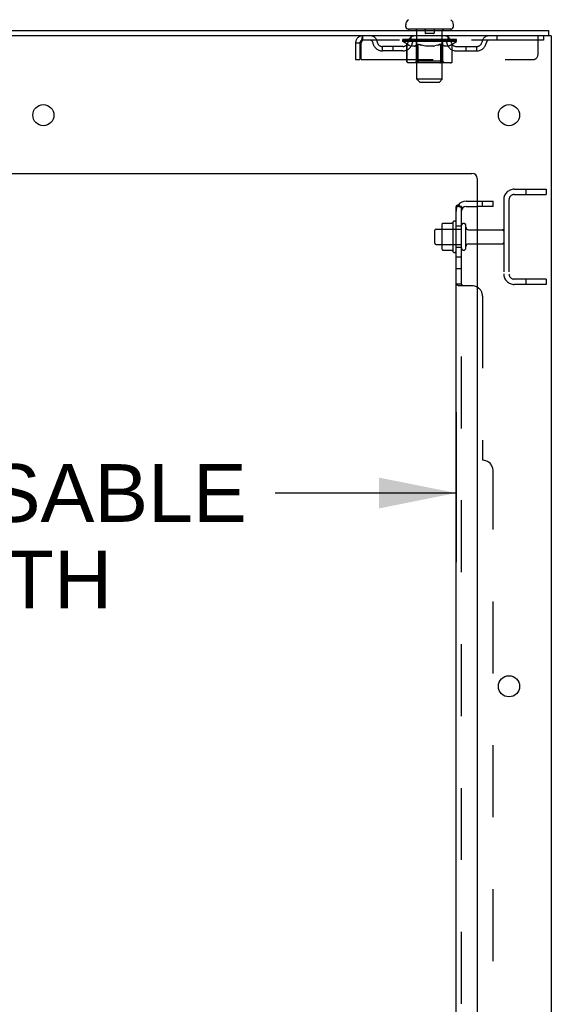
# Model space of a CAD drawing. Header units: inches. Extents: x 0 to 309, y 0 to 200.
# Tile 114 of 119: x 180 to 192, y 122 to 145. Entities that reach past the tile are written whole.
import ezdxf

# ---------------------------------------------------------------- set-up
doc = ezdxf.new("R2010")
doc.units = ezdxf.units.IN
doc.header["$LTSCALE"] = 17
doc.header["$MEASUREMENT"] = 0
doc.linetypes.add('HIDDEN', pattern=[0.2, 0.1, -0.1])
doc.layers.get('0').update_dxf_attribs({"linetype": 'CONTINUOUS'})
for name, color, linetype in [('DEFAULT_2', 8, 'HIDDEN'), ('DIMENSIONS', 7, 'CONTINUOUS'), ('SUBPANEL', 7, 'CONTINUOUS')]:
    doc.layers.add(name, color=color, linetype=linetype)
doc.styles.get("Standard").update_dxf_attribs({"font": 'arial.ttf'})
doc.dimstyles.new('DIMSTYLE_1', dxfattribs={"dimtxt": 1.363636, "dimasz": 1.818182, "dimexe": 0.09, "dimexo": 0.07, "dimgap": 0.0375, "dimtad": 0, "dimtih": 1, "dimtoh": 1, "dimzin": 4, "dimdsep": 46, "dimtxsty": 'Standard', "dimblk": '_FILLED', "dimblk1": '_FILLED', "dimblk2": '_FILLED', "dimcen": 0.09, "dimadec": 3, "dimazin": 1, "dimtfac": 1, "dimtdec": 3, "dimtofl": 0, "dimtmove": 0, "dimatfit": 3, "dimldrblk": '_FILLED', "dimfxl": 0, "dimtolj": 1, "dimtzin": 4, "dimarcsym": 0})

# ---------------------------------------------------------------- blocks, each defined once
blk = doc.blocks.new('_FILLED')
at = {"color": 0, "linetype": 'ByBlock'}
blk.add_solid([(0, 0), (-1, 0.2), (-1, -0.2)], dxfattribs=at)
blk = doc.blocks.new('*D7')
at = {"layer": 'DIMENSIONS', "color": 2, "linetype": 'Continuous'}
for p, q in [((167.13, 135.516), (167.13, 131.972)), ((189.834, 135.516), (189.834, 131.972)), ((167.13, 133.608), (171.402, 133.608)), ((189.834, 133.608), (185.561, 133.608))]:
    blk.add_line(p, q, dxfattribs=at)
at = {"layer": 'DIMENSIONS', "color": 2, "linetype": 'Continuous', "xscale": 1.8181818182, "yscale": 1.8181818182, "zscale": 1.8181818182, "rotation": 180}
blk.add_blockref('_FILLED', (167.13, 133.608), dxfattribs=at)
at = {"layer": 'DIMENSIONS', "color": 2, "linetype": 'Continuous', "xscale": 1.8181818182, "yscale": 1.8181818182, "zscale": 1.8181818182}
blk.add_blockref('_FILLED', (189.834, 133.608), dxfattribs=at)
at = {"layer": 'DIMENSIONS', "color": 2, "linetype": 'Continuous', "insert": (178.482, 134.29), "char_height": 1.36364, "width": 12.79486, "attachment_point": 2, "line_spacing_factor": 0.9}
blk.add_mtext('22.70 USABLE\\PDEPTH', dxfattribs=at)

msp = doc.modelspace()

# ---------------------------------------------------------------- linework, layer by layer
at = {"color": 7, "linetype": 'Continuous'}
for p, q in [((168.334, 144.539), (192.021, 144.539)), ((188.646, 144.638), (188.646, 144.678)), ((188.709, 144.569), (188.709, 144.539)), ((189.709, 144.569), (188.709, 144.569)), ((189.709, 144.569), (189.709, 144.539)), ((189.771, 144.638), (189.771, 144.678)), ((192.021, 144.539), (192.021, 144.414)), ((192.084, 144.414), (168.334, 144.414)), ((192.084, 144.414), (192.084, 60.664)), ((169.959, 141.164), (190.209, 141.164)), ((190.334, 141.039), (190.334, 62.664)), ((189.498, 139.92), (189.498, 139.408)), ((189.519, 139.983), (189.737, 139.983)), ((189.764, 139.308), (189.764, 140.02)), ((190.065, 139.4), (190.065, 139.929)), ((189.334, 139.511), (189.334, 139.817)), ((189.364, 139.847), (189.498, 139.847)), ((190.127, 139.83), (190.334, 139.83)), ((189.364, 139.481), (189.498, 139.481)), ((190.127, 139.498), (190.334, 139.498)), ((189.518, 139.345), (189.519, 139.345)), ((189.519, 139.345), (189.737, 139.345)), ((189.746, 139.34), (189.746, 139.34))]:
    msp.add_line(p, q, dxfattribs=at)
for points in [[(189.51, 139.977), (189.511, 139.978), (189.512, 139.98), (189.513, 139.981), (189.514, 139.982), (189.516, 139.983), (189.518, 139.983), (189.519, 139.983)], [(189.746, 139.988), (189.746, 139.988), (189.746, 139.988), (189.746, 139.987), (189.745, 139.987), (189.745, 139.987), (189.745, 139.987), (189.745, 139.986), (189.744, 139.986), (189.744, 139.986), (189.744, 139.985), (189.743, 139.985), (189.743, 139.985), (189.742, 139.984), (189.741, 139.984), (189.741, 139.984), (189.74, 139.983), (189.738, 139.983), (189.737, 139.983)], [(189.51, 139.351), (189.511, 139.35), (189.512, 139.348), (189.513, 139.347), (189.514, 139.346), (189.516, 139.346), (189.518, 139.345)], [(189.737, 139.345), (189.738, 139.345), (189.74, 139.345), (189.741, 139.345), (189.741, 139.344), (189.742, 139.344), (189.743, 139.344), (189.743, 139.343), (189.744, 139.343), (189.744, 139.343), (189.744, 139.342), (189.745, 139.342), (189.745, 139.342), (189.745, 139.341), (189.745, 139.341), (189.746, 139.341), (189.746, 139.34), (189.746, 139.34)]]:
    msp.add_lwpolyline(points, dxfattribs=at)
for centre in [(180.084, 142.539), (191.084, 142.539), (191.084, 129.039)]:
    msp.add_circle(centre, 0.25, dxfattribs=at)
for centre, radius, start, end in [((188.79, 144.677), 0.144, 124.6624, 180), ((189.627, 144.677), 0.144, 360, 55.3376), ((188.715, 144.638), 0.069, 180, 265), ((189.702, 144.638), 0.069, 275, 360), ((190.209, 141.039), 0.125, 0, 90), ((189.639, 139.92), 0.141, 156.05, 180), ((190.364, 139.664), 0.698, 149.3369, 152.3186), ((189.795, 139.998), 0.0384, 0, 145.5503), ((190.012, 139.929), 0.053, 0, 180), ((190.127, 139.893), 0.0625, 180, 270), ((189.364, 139.817), 0.03, 90, 180), ((189.364, 139.511), 0.03, 180, 270), ((189.639, 139.408), 0.141, 180, 203.95), ((190.127, 139.436), 0.0625, 90, 180), ((190.364, 139.664), 0.698, 207.6814, 210.6631), ((189.795, 139.33), 0.0384, 214.4497, 360), ((190.012, 139.4), 0.053, 180, 360)]:
    msp.add_arc(centre, radius, start, end, dxfattribs=at)
at = {"layer": 'DEFAULT_2', "color": 8, "linetype": 'HIDDEN'}
for p, q in [((188.889, 144.569), (188.889, 144.539)), ((188.909, 143.388), (188.909, 144.539)), ((189.104, 144.559), (189.104, 144.479)), ((189.314, 144.559), (189.314, 144.479)), ((189.509, 143.388), (189.509, 144.539)), ((189.529, 144.569), (189.529, 144.539)), ((187.626, 144.414), (187.626, 144.31)), ((191.896, 144.31), (187.626, 144.31)), ((188.575, 144.284), (188.575, 144.331)), ((188.575, 144.324), (188.882, 144.324)), ((188.577, 144.324), (188.577, 144.329)), ((188.697, 144.328), (188.577, 144.329)), ((188.585, 144.324), (188.585, 144.331)), ((188.594, 144.321), (188.594, 144.324)), ((188.594, 144.321), (189.824, 144.321)), ((188.603, 144.321), (188.603, 144.324)), ((188.604, 144.321), (188.604, 144.324)), ((188.614, 144.324), (188.614, 144.331)), ((188.63, 144.321), (188.63, 144.324)), ((188.632, 144.321), (188.632, 144.324)), ((188.66, 144.324), (188.66, 144.331)), ((188.675, 144.321), (188.675, 144.324)), ((188.677, 144.321), (188.677, 144.324)), ((188.697, 144.324), (188.697, 144.328)), ((188.724, 144.324), (188.724, 144.331)), ((188.725, 144.321), (188.725, 144.324)), ((188.726, 144.321), (188.726, 144.324)), ((188.729, 144.321), (188.729, 144.324)), ((188.736, 144.321), (188.736, 144.324)), ((188.736, 144.321), (188.736, 144.324)), ((188.739, 144.321), (188.739, 144.324)), ((188.743, 144.321), (188.743, 144.325)), ((188.747, 144.321), (188.747, 144.324)), ((188.761, 144.321), (188.761, 144.324)), ((188.771, 144.31), (188.771, 144.414)), ((188.779, 144.321), (188.779, 144.324)), ((188.78, 144.321), (188.78, 144.327)), ((188.8, 144.321), (188.8, 144.324)), ((188.802, 144.324), (188.802, 144.331)), ((188.811, 144.321), (188.811, 144.324)), ((188.815, 144.321), (188.815, 144.324)), ((188.825, 144.321), (188.825, 144.324)), ((188.836, 144.321), (188.836, 144.328)), ((188.852, 144.321), (188.852, 144.324)), ((188.855, 144.321), (188.855, 144.324)), ((188.882, 144.321), (188.882, 144.324)), ((188.949, 144.324), (188.887, 144.324)), ((188.892, 144.324), (188.892, 144.331)), ((188.899, 144.321), (188.899, 144.324)), ((188.904, 144.321), (188.904, 144.324)), ((188.91, 144.321), (188.91, 144.33)), ((188.914, 144.321), (188.914, 144.324)), ((188.925, 144.321), (188.925, 144.324)), ((188.949, 144.321), (188.949, 144.324)), ((189.024, 144.324), (188.965, 144.324)), ((188.985, 144.321), (188.985, 144.324)), ((188.992, 144.324), (188.992, 144.331)), ((188.996, 144.321), (188.996, 144.324)), ((188.998, 144.321), (188.998, 144.33)), ((189.001, 144.321), (189.001, 144.324)), ((189.008, 144.321), (189.008, 144.325)), ((189.024, 144.321), (189.024, 144.324)), ((189.104, 144.324), (189.05, 144.324)), ((189.063, 144.321), (189.063, 144.324)), ((189.094, 144.324), (189.209, 144.331)), ((189.099, 144.324), (189.099, 144.331)), ((189.099, 144.324), (189.099, 144.331)), ((189.099, 144.331), (189.099, 144.331)), ((189.099, 144.321), (189.099, 144.324)), ((189.103, 144.321), (189.103, 144.325)), ((189.104, 144.321), (189.104, 144.324)), ((189.105, 144.321), (189.105, 144.324)), ((189.304, 144.469), (189.114, 144.469)), ((189.188, 144.324), (189.14, 144.324)), ((189.145, 144.321), (189.145, 144.324)), ((189.188, 144.321), (189.188, 144.324)), ((189.206, 144.325), (189.206, 144.324)), ((189.206, 144.321), (189.206, 144.325)), ((189.206, 144.321), (189.206, 144.324)), ((189.209, 144.324), (189.209, 144.331)), ((189.209, 144.331), (189.323, 144.324)), ((189.211, 144.321), (189.211, 144.325)), ((189.211, 144.325), (189.211, 144.324)), ((189.211, 144.321), (189.211, 144.324)), ((189.23, 144.321), (189.23, 144.324)), ((189.23, 144.324), (189.278, 144.324)), ((189.272, 144.321), (189.272, 144.324)), ((189.313, 144.321), (189.313, 144.324)), ((189.313, 144.321), (189.313, 144.324)), ((189.313, 144.324), (189.368, 144.324)), ((189.314, 144.321), (189.314, 144.325)), ((189.318, 144.324), (189.318, 144.331)), ((189.318, 144.331), (189.319, 144.331)), ((189.318, 144.321), (189.318, 144.324)), ((189.319, 144.324), (189.319, 144.331)), ((189.355, 144.321), (189.355, 144.324)), ((189.394, 144.321), (189.394, 144.324)), ((189.394, 144.324), (189.453, 144.324)), ((189.409, 144.321), (189.409, 144.325)), ((189.417, 144.321), (189.417, 144.324)), ((189.419, 144.321), (189.419, 144.33)), ((189.422, 144.321), (189.422, 144.324)), ((189.425, 144.324), (189.425, 144.331)), ((189.433, 144.321), (189.433, 144.324)), ((189.469, 144.321), (189.469, 144.324)), ((189.469, 144.324), (189.531, 144.324)), ((189.493, 144.321), (189.493, 144.324)), ((189.504, 144.321), (189.504, 144.324)), ((189.508, 144.321), (189.508, 144.33)), ((189.514, 144.321), (189.514, 144.324)), ((189.519, 144.321), (189.519, 144.324)), ((189.525, 144.324), (189.525, 144.331)), ((189.536, 144.321), (189.536, 144.324)), ((189.536, 144.324), (189.842, 144.324)), ((189.563, 144.321), (189.563, 144.324)), ((189.566, 144.321), (189.566, 144.324)), ((189.581, 144.321), (189.581, 144.328)), ((189.593, 144.321), (189.593, 144.324)), ((189.602, 144.321), (189.602, 144.324)), ((189.606, 144.321), (189.606, 144.324)), ((189.616, 144.324), (189.616, 144.331)), ((189.617, 144.321), (189.617, 144.324)), ((189.638, 144.321), (189.638, 144.327)), ((189.638, 144.321), (189.638, 144.324)), ((189.646, 144.31), (189.646, 144.414)), ((189.656, 144.321), (189.656, 144.324)), ((189.67, 144.321), (189.67, 144.324)), ((189.675, 144.321), (189.675, 144.325)), ((189.678, 144.321), (189.678, 144.324)), ((189.681, 144.321), (189.681, 144.324)), ((189.682, 144.321), (189.682, 144.324)), ((189.689, 144.321), (189.689, 144.324)), ((189.692, 144.321), (189.692, 144.324)), ((189.692, 144.321), (189.692, 144.324)), ((189.694, 144.324), (189.694, 144.331)), ((189.721, 144.328), (189.841, 144.329)), ((189.721, 144.324), (189.721, 144.328)), ((189.74, 144.321), (189.74, 144.324)), ((189.743, 144.321), (189.743, 144.324)), ((189.757, 144.324), (189.757, 144.331)), ((189.786, 144.321), (189.786, 144.324)), ((189.788, 144.321), (189.788, 144.324)), ((189.804, 144.324), (189.804, 144.331)), ((189.814, 144.321), (189.814, 144.324)), ((189.815, 144.321), (189.815, 144.324)), ((189.824, 144.321), (189.824, 144.324)), ((189.832, 144.324), (189.832, 144.331)), ((189.841, 144.324), (189.841, 144.329)), ((189.842, 144.284), (189.842, 144.331)), ((190.796, 144.414), (190.796, 144.31)), ((191.771, 143.977), (191.771, 144.414)), ((191.896, 144.414), (191.896, 144.31)), ((187.459, 144.247), (187.459, 143.852)), ((187.459, 144.247), (187.563, 144.247)), ((187.563, 144.247), (187.563, 143.852)), ((187.593, 143.852), (187.593, 144.247)), ((188.094, 144.059), (188.094, 144.163)), ((188.577, 144.163), (188.094, 144.163)), ((188.344, 144.059), (188.344, 144.163)), ((188.675, 144.215), (188.575, 144.284)), ((189.842, 144.284), (188.575, 144.284)), ((188.672, 143.81), (188.672, 144.217)), ((188.672, 144.217), (188.687, 144.206)), ((188.675, 143.81), (188.675, 144.215)), ((188.675, 144.215), (188.689, 144.205)), ((188.702, 144.198), (188.687, 144.207)), ((188.703, 144.197), (188.689, 144.205)), ((188.717, 144.19), (188.702, 144.198)), ((188.716, 144.189), (188.702, 144.197)), ((188.731, 144.183), (188.716, 144.19)), ((188.73, 144.183), (188.716, 144.19)), ((188.743, 144.177), (188.729, 144.183)), ((188.745, 144.177), (188.731, 144.183)), ((188.756, 144.173), (188.743, 144.177)), ((188.759, 144.173), (188.745, 144.177)), ((188.86, 144.173), (188.756, 144.173)), ((188.853, 144.173), (188.868, 144.177)), ((188.86, 144.173), (188.874, 144.177)), ((188.882, 144.183), (188.867, 144.177)), ((188.887, 144.183), (188.874, 144.177)), ((188.896, 144.19), (188.882, 144.183)), ((188.901, 144.19), (188.887, 144.183)), ((188.896, 143.813), (188.896, 144.281)), ((188.911, 144.197), (188.896, 144.19)), ((188.914, 144.197), (188.901, 144.19)), ((188.925, 144.206), (188.91, 144.197)), ((188.928, 144.206), (188.914, 144.197)), ((188.94, 144.216), (188.925, 144.206)), ((188.942, 144.215), (188.928, 144.206)), ((188.94, 143.81), (188.94, 144.216)), ((188.942, 143.81), (188.942, 144.215)), ((188.942, 144.215), (188.971, 144.206)), ((189.055, 144.183), (189.026, 144.19)), ((189.082, 144.177), (189.054, 144.183)), ((189.11, 144.173), (189.082, 144.177)), ((189.308, 144.173), (189.11, 144.173)), ((189.308, 144.173), (189.336, 144.177)), ((189.364, 144.183), (189.335, 144.177)), ((189.392, 144.19), (189.362, 144.183)), ((189.391, 144.19), (189.42, 144.198)), ((189.418, 144.197), (189.449, 144.206)), ((189.478, 144.216), (189.448, 144.206)), ((189.475, 143.81), (189.475, 144.215)), ((189.475, 144.215), (189.489, 144.206)), ((189.478, 143.81), (189.478, 144.216)), ((189.478, 144.216), (189.492, 144.206)), ((189.503, 144.197), (189.489, 144.206)), ((189.507, 144.197), (189.492, 144.206)), ((189.517, 144.19), (189.503, 144.197)), ((189.522, 144.19), (189.507, 144.197)), ((189.53, 144.183), (189.517, 144.19)), ((189.521, 143.813), (189.521, 144.281)), ((189.536, 144.183), (189.521, 144.19)), ((189.544, 144.177), (189.53, 144.183)), ((189.55, 144.177), (189.536, 144.183)), ((189.557, 144.173), (189.544, 144.177)), ((189.564, 144.173), (189.55, 144.177)), ((189.661, 144.173), (189.557, 144.173)), ((189.658, 144.173), (189.672, 144.177)), ((189.661, 144.173), (189.675, 144.177)), ((189.687, 144.183), (189.672, 144.177)), ((189.688, 144.183), (189.674, 144.177)), ((189.701, 144.19), (189.686, 144.183)), ((189.701, 144.19), (189.688, 144.183)), ((189.716, 144.198), (189.701, 144.19)), ((189.715, 144.197), (189.701, 144.189)), ((189.73, 144.207), (189.715, 144.198)), ((189.729, 144.205), (189.715, 144.197)), ((189.743, 144.215), (189.729, 144.205)), ((189.745, 144.217), (189.73, 144.206)), ((189.743, 144.215), (189.842, 144.284)), ((189.743, 143.81), (189.743, 144.215)), ((189.745, 143.81), (189.745, 144.217)), ((189.84, 144.163), (190.323, 144.163)), ((190.073, 144.059), (190.073, 144.163)), ((190.323, 144.059), (190.323, 144.163)), ((187.459, 143.852), (187.563, 143.852)), ((187.593, 143.852), (191.646, 143.852)), ((188.577, 144.059), (188.094, 144.059)), ((189.84, 144.059), (190.323, 144.059)), ((189.702, 143.773), (188.715, 143.773)), ((188.896, 143.813), (188.856, 143.773)), ((189.521, 143.813), (188.896, 143.813)), ((188.946, 143.79), (188.944, 143.795)), ((188.947, 143.786), (188.946, 143.79)), ((188.954, 143.777), (188.951, 143.78)), ((188.959, 143.774), (188.956, 143.775)), ((188.961, 143.773), (188.959, 143.774)), ((188.964, 143.773), (188.961, 143.773)), ((189.454, 143.773), (189.456, 143.773)), ((189.456, 143.773), (189.459, 143.774)), ((189.459, 143.774), (189.461, 143.775)), ((189.461, 143.775), (189.464, 143.777)), ((189.464, 143.777), (189.466, 143.78)), ((189.521, 143.813), (189.561, 143.773)), ((188.978, 143.319), (188.909, 143.388)), ((189.509, 143.388), (188.909, 143.388)), ((189.44, 143.319), (189.509, 143.388)), ((188.978, 143.319), (189.44, 143.319)), ((191.209, 140.789), (191.959, 140.789)), ((191.209, 140.664), (191.959, 140.664)), ((191.483, 140.789), (191.483, 140.664)), ((191.959, 140.789), (191.959, 140.664)), ((190.959, 140.539), (190.959, 138.789)), ((191.084, 140.539), (191.084, 138.789)), ((189.959, 139.4), (189.959, 139.929)), ((189.498, 139.847), (189.959, 139.847)), ((190.334, 139.83), (190.929, 139.83)), ((189.498, 139.481), (189.959, 139.481)), ((190.334, 139.498), (190.929, 139.498)), ((191.959, 138.664), (191.209, 138.664)), ((191.959, 138.539), (191.209, 138.539)), ((191.483, 138.664), (191.483, 138.539)), ((191.959, 138.664), (191.959, 138.539))]:
    msp.add_line(p, q, dxfattribs=at)
for points in [[(187.626, 144.414), (187.623, 144.413), (187.621, 144.41), (187.619, 144.405), (187.616, 144.398), (187.614, 144.388), (187.612, 144.378), (187.609, 144.365), (187.607, 144.351), (187.604, 144.336), (187.602, 144.32), (187.6, 144.302), (187.597, 144.284), (187.593, 144.247)], [(187.626, 144.31), (187.623, 144.31), (187.621, 144.309), (187.619, 144.307), (187.616, 144.304), (187.614, 144.3), (187.612, 144.296), (187.609, 144.292), (187.607, 144.286), (187.604, 144.281), (187.602, 144.274), (187.6, 144.268), (187.597, 144.261), (187.593, 144.247)], [(188.94, 144.216), (188.969, 144.206), (188.999, 144.197)], [(189.027, 144.189), (188.997, 144.198), (188.969, 144.206)], [(189.475, 144.215), (189.446, 144.206), (189.418, 144.197), (189.39, 144.189)], [(188.715, 143.773), (188.71, 143.773), (188.705, 143.774), (188.7, 143.775), (188.695, 143.777), (188.69, 143.78), (188.686, 143.783), (188.682, 143.786), (188.679, 143.79), (188.676, 143.795), (188.674, 143.799), (188.673, 143.805), (188.672, 143.81)], [(188.718, 143.773), (188.712, 143.773), (188.707, 143.774), (188.702, 143.775), (188.697, 143.777), (188.693, 143.78), (188.688, 143.783), (188.685, 143.786), (188.681, 143.79), (188.679, 143.795), (188.676, 143.799), (188.675, 143.805), (188.675, 143.81)], [(188.961, 143.773), (188.959, 143.773), (188.956, 143.774), (188.954, 143.775), (188.951, 143.777), (188.949, 143.78), (188.947, 143.783), (188.945, 143.786), (188.943, 143.79), (188.942, 143.795), (188.941, 143.799), (188.94, 143.805), (188.94, 143.81)], [(188.943, 143.799), (188.943, 143.805), (188.942, 143.81)], [(188.944, 143.795), (188.943, 143.799), (188.943, 143.805), (188.942, 143.81)], [(188.956, 143.775), (188.954, 143.777), (188.951, 143.78), (188.949, 143.783), (188.947, 143.786)], [(189.456, 143.773), (189.459, 143.773), (189.461, 143.774), (189.464, 143.775), (189.466, 143.777), (189.469, 143.78), (189.471, 143.783), (189.473, 143.786), (189.474, 143.79), (189.476, 143.795), (189.477, 143.799), (189.477, 143.805), (189.478, 143.81)], [(189.466, 143.78), (189.468, 143.783), (189.47, 143.786), (189.472, 143.79), (189.473, 143.795)], [(189.468, 143.783), (189.47, 143.786), (189.472, 143.79)], [(189.473, 143.795), (189.474, 143.799), (189.475, 143.805), (189.475, 143.81)], [(189.474, 143.799), (189.475, 143.805), (189.475, 143.81)], [(189.7, 143.773), (189.705, 143.773), (189.71, 143.774), (189.715, 143.775), (189.72, 143.777), (189.725, 143.78), (189.729, 143.783), (189.733, 143.786), (189.736, 143.79), (189.739, 143.795), (189.741, 143.799), (189.742, 143.805), (189.743, 143.81)], [(189.702, 143.773), (189.707, 143.773), (189.713, 143.774), (189.718, 143.775), (189.722, 143.777), (189.727, 143.78), (189.731, 143.783), (189.735, 143.786), (189.739, 143.79), (189.741, 143.795), (189.743, 143.799), (189.745, 143.805), (189.745, 143.81)]]:
    msp.add_lwpolyline(points, dxfattribs=at)
for centre, radius, start, end in [((188.715, 144.638), 0.069, 265, 270), ((188.879, 144.539), 0.03, 0, 90), ((189.094, 144.559), 0.01, 0, 90), ((189.324, 144.559), 0.01, 90, 180), ((189.539, 144.539), 0.03, 90, 180), ((189.702, 144.638), 0.069, 270, 275), ((187.626, 144.247), 0.167, 90, 180), ((187.626, 144.247), 0.063, 90, 180), ((187.805, 144.247), 0.167, 8.0716, 90), ((187.805, 144.248), 0.0625, 7.9863, 90), ((188.866, 144.247), 0.167, 90, 171.9284), ((188.866, 144.248), 0.0625, 90, 172.0137), ((188.856, 144.281), 0.0398, 0, 90), ((189.114, 144.479), 0.01, 180, 270), ((189.304, 144.479), 0.01, 270, 360), ((189.561, 144.281), 0.0398, 90, 180), ((189.551, 144.247), 0.167, 8.0716, 90), ((189.552, 144.248), 0.0625, 7.9863, 90), ((190.612, 144.247), 0.167, 90, 171.9284), ((190.612, 144.248), 0.0625, 90, 172.0137), ((188.094, 144.288), 0.229, 187.9863, 270), ((188.094, 144.288), 0.125, 188.0716, 270), ((188.577, 144.288), 0.125, 270, 351.9284), ((188.577, 144.288), 0.229, 270, 352.0137), ((189.84, 144.288), 0.229, 187.9863, 270), ((189.84, 144.288), 0.125, 188.0716, 270), ((190.323, 144.288), 0.125, 270, 351.9284), ((190.323, 144.288), 0.229, 270, 352.0137), ((191.646, 143.977), 0.125, 270, 360), ((191.209, 140.539), 0.25, 90, 180), ((191.209, 140.539), 0.125, 90, 180), ((190.929, 139.8), 0.03, 0, 90), ((190.929, 139.528), 0.03, 270, 360), ((191.209, 138.789), 0.25, 180, 270), ((191.209, 138.789), 0.125, 180, 270)]:
    msp.add_arc(centre, radius, start, end, dxfattribs=at)
for centre, major_axis, ratio, start_param, end_param in [((189.209, 144.331), (0.633, 0.007), 0.05963, 2.96643, 3.148128), ((188.556, 144.319), (0.198, 0), 0.060556, 0.430652, 1.470503), ((189.209, 144.331), (0.633, 0), 0.060556, -3.141593, -2.96706), ((188.556, 144.312), (0.198, 0.002), 0.05963, 1.170259, 1.469874), ((189.209, 144.331), (0.633, 0.013), 0.05688, 2.791345, 2.965878), ((188.531, 144.319), (0.198, 0.002), 0.05963, 0.25549, 1.295341), ((188.6, 144.319), (0.198, -0.002), 0.05963, 0.605815, 1.645666), ((189.209, 144.331), (0.633, -0.007), 0.05963, -2.96643, -2.791898), ((188.531, 144.312), (0.198, 0.004), 0.05688, 1.20151, 1.294789), ((188.6, 144.312), (0.198, 0), 0.060556, 1.551758, 1.645036), ((188.601, 144.315), (0.164, 0.002), 0.05963, 1.065228, 1.614276), ((188.581, 144.315), (0.164, 0.003), 0.05688, 0.890143, 1.43919), ((188.639, 144.315), (0.164, 0), 0.060556, 1.240391, 1.789438), ((189.209, 144.331), (0.633, 0.019), 0.052395, 2.616403, 2.790936), ((188.528, 144.319), (0.198, 0.004), 0.05688, 0.080405, 1.120256), ((188.662, 144.319), (0.198, -0.004), 0.05688, 0.7809, 1.820751), ((189.209, 144.331), (0.633, -0.013), 0.05688, -2.791345, -2.616812), ((188.528, 144.312), (0.198, 0.006), 0.052395, 1.026568, 1.119847), ((188.662, 144.312), (0.198, -0.002), 0.05963, 1.72692, 1.820198), ((188.581, 144.315), (0.164, 0.005), 0.052395, 0.715201, 1.264248), ((188.695, 144.315), (0.164, -0.002), 0.05963, 1.415553, 1.9646), ((189.209, 144.331), (0.633, 0.025), 0.046319, 2.441654, 2.616187), ((188.742, 144.319), (0.198, -0.006), 0.052395, 0.955842, 1.995693), ((188.545, 144.319), (0.198, 0.006), 0.052395, -0.094537, 0.945314), ((189.209, 144.331), (0.633, -0.019), 0.052395, -2.616403, -2.44187), ((188.545, 144.312), (0.198, 0.008), 0.046319, 0.851819, 0.945098), ((188.742, 144.312), (0.198, -0.004), 0.05688, 1.902006, 1.995284), ((188.599, 144.315), (0.164, 0.006), 0.046319, 0.540452, 1.089499), ((188.766, 144.315), (0.164, -0.003), 0.05688, 1.590638, 2.139686), ((189.209, 144.331), (0.633, 0.029), 0.038841, 2.267123, 2.441656), ((188.835, 144.319), (0.198, -0.008), 0.046319, 1.130591, 2.170442), ((188.582, 144.319), (0.198, 0.008), 0.046319, -0.269286, 0.770565), ((189.209, 144.331), (0.633, -0.025), 0.046319, -2.441654, -2.267121), ((188.582, 144.312), (0.198, 0.009), 0.038841, 0.677289, 0.770567), ((188.835, 144.312), (0.198, -0.006), 0.052395, 2.076947, 2.170226), ((188.636, 144.315), (0.164, 0.008), 0.038841, 0.365921, 0.914969), ((188.85, 144.315), (0.164, -0.005), 0.052395, 1.76558, 2.314627), ((189.209, 144.331), (0.633, 0.033), 0.030195, 2.09281, 2.267343), ((188.94, 144.319), (0.198, -0.009), 0.038841, 1.305122, 2.344973), ((188.638, 144.319), (0.198, 0.009), 0.038841, -0.443817, 0.596034), ((189.209, 144.331), (0.633, -0.029), 0.038841, -2.267123, -2.092591), ((188.638, 144.312), (0.198, 0.01), 0.030195, 0.502975, 0.596254), ((188.94, 144.312), (0.198, -0.008), 0.046319, 2.251696, 2.344975), ((188.69, 144.315), (0.164, 0.009), 0.030195, 0.191608, 0.740655), ((188.946, 144.315), (0.164, -0.006), 0.046319, 1.940329, 2.489376), ((188.711, 144.319), (0.198, 0.01), 0.030195, -0.61813, 0.421721), ((189.209, 144.331), (0.633, 0.036), 0.020645, 1.918687, 2.09322), ((189.053, 144.319), (0.198, -0.01), 0.030195, 1.479435, 2.519286), ((189.209, 144.331), (0.633, -0.033), 0.030195, -2.09281, -1.918277), ((188.711, 144.312), (0.198, 0.011), 0.020645, 0.328852, 0.422131), ((189.053, 144.312), (0.198, -0.009), 0.038841, 2.426227, 2.519505), ((188.76, 144.315), (0.164, 0.009), 0.020645, 0.017485, 0.566532), ((189.049, 144.315), (0.164, -0.008), 0.038841, 2.11486, 2.663907), ((188.8, 144.319), (0.198, 0.011), 0.020645, -0.792253, 0.247598), ((189.209, 144.331), (0.633, 0.038), 0.010478, 1.744704, 1.919237), ((189.171, 144.319), (0.198, -0.011), 0.020645, 1.653558, 2.693409), ((189.209, 144.331), (0.633, -0.036), 0.020645, -1.918687, -1.744154), ((188.8, 144.312), (0.198, 0.012), 0.010478, 0.154869, 0.248148), ((189.171, 144.312), (0.198, -0.01), 0.030195, 2.60054, 2.693819), ((188.844, 144.315), (0.164, 0.01), 0.010478, 6.126688, 6.675735), ((189.158, 144.315), (0.164, -0.009), 0.030195, 2.289173, 2.83822), ((188.901, 144.319), (0.198, 0.012), 0.010478, -0.966236, -0.000846), ((189.289, 144.319), (0.198, -0.012), 0.010478, 1.827541, 2.867392), ((189.209, 144.331), (0.633, -0.038), 0.010478, -1.744704, -1.570171), ((189.289, 144.312), (0.198, -0.011), 0.020645, 2.774664, 2.867942), ((189.267, 144.315), (0.164, -0.009), 0.020645, 2.463296, 3.012344), ((189.128, 144.319), (0.198, 0.012), 0.010478, 0.274201, 1.314052), ((189.042, 144.315), (0.164, 0.01), 0.010478, -0.000483, 0.504314), ((189.012, 144.312), (0.198, 0.012), 0.010478, 0.099668, 0.192946), ((189.209, 144.331), (0.633, 0.038), 0.010478, -1.571421, -1.396888), ((189.406, 144.312), (0.198, -0.012), 0.010478, 2.948646, 3.041925), ((189.376, 144.315), (0.164, -0.01), 0.010478, 2.637279, 3.142076), ((189.247, 144.319), (0.198, 0.011), 0.020645, 0.448184, 1.488034), ((189.15, 144.315), (0.164, 0.009), 0.020645, 0.129249, 0.678296), ((189.128, 144.312), (0.198, 0.011), 0.020645, 0.273651, 0.366929), ((189.516, 144.319), (0.198, -0.012), 0.010478, -3.140747, -2.175357), ((189.209, 144.331), (0.633, 0.036), 0.020645, -1.397439, -1.222906), ((189.209, 144.331), (0.633, -0.038), 0.010478, 1.222355, 1.396888), ((189.365, 144.319), (0.198, 0.01), 0.030195, 0.622307, 1.662158), ((189.26, 144.315), (0.164, 0.009), 0.030195, 0.303372, 0.852419), ((189.573, 144.315), (0.164, -0.01), 0.010478, 2.749043, 3.29809), ((189.617, 144.319), (0.198, -0.011), 0.020645, 2.893995, 3.933846), ((189.247, 144.312), (0.198, 0.01), 0.030195, 0.447774, 0.541052), ((189.617, 144.312), (0.198, -0.012), 0.010478, 2.893445, 2.986723), ((189.209, 144.331), (0.633, 0.033), 0.030195, -1.223315, -1.048783), ((189.209, 144.331), (0.633, -0.036), 0.020645, 1.048373, 1.222906), ((189.477, 144.319), (0.198, 0.009), 0.038841, 0.79662, 1.836471), ((189.368, 144.315), (0.164, 0.008), 0.038841, 0.477686, 1.026733), ((189.657, 144.315), (0.164, -0.009), 0.020645, 2.57506, 3.124108), ((189.706, 144.319), (0.198, -0.01), 0.030195, 2.719872, 3.759723), ((189.582, 144.319), (0.198, 0.008), 0.046319, 0.971151, 2.011002), ((189.365, 144.312), (0.198, 0.009), 0.038841, 0.622087, 0.715366), ((189.706, 144.312), (0.198, -0.011), 0.020645, 2.719462, 2.812741), ((189.209, 144.331), (0.633, 0.029), 0.038841, -1.049002, -0.874469), ((189.209, 144.331), (0.633, -0.033), 0.030195, 0.87425, 1.048783), ((189.472, 144.315), (0.164, 0.006), 0.046319, 0.652216, 1.201263), ((189.676, 144.319), (0.198, 0.006), 0.052395, 1.1459, 2.185751), ((189.727, 144.315), (0.164, -0.009), 0.030195, 2.400937, 2.949985), ((189.78, 144.319), (0.198, -0.009), 0.038841, 2.545558, 3.585409), ((189.567, 144.315), (0.164, 0.005), 0.052395, 0.826965, 1.376012), ((189.477, 144.312), (0.198, 0.008), 0.046319, 0.796618, 0.889896), ((189.78, 144.312), (0.198, -0.01), 0.030195, 2.545339, 2.638617), ((189.755, 144.319), (0.198, 0.004), 0.05688, 1.320842, 2.360692), ((189.209, 144.331), (0.633, 0.025), 0.046319, -0.874471, -0.699939), ((189.209, 144.331), (0.633, -0.029), 0.038841, 0.699936, 0.874469), ((189.836, 144.319), (0.198, -0.008), 0.046319, 2.371028, 3.410879), ((189.782, 144.315), (0.164, -0.008), 0.038841, 2.226624, 2.775671), ((189.818, 144.319), (0.198, 0.002), 0.05963, 1.495927, 2.535778), ((189.652, 144.315), (0.164, 0.003), 0.05688, 1.001907, 1.550954), ((189.873, 144.319), (0.198, -0.006), 0.052395, 2.196279, 3.23613), ((189.818, 144.315), (0.164, -0.006), 0.046319, 2.052093, 2.601141), ((189.582, 144.312), (0.198, 0.006), 0.052395, 0.971367, 1.064645), ((189.862, 144.319), (0.198, 0), 0.060556, 7.954275, 8.994126), ((189.836, 144.312), (0.198, -0.009), 0.038841, 2.371026, 2.464304), ((189.89, 144.319), (0.198, -0.004), 0.05688, 2.021337, 3.061188), ((189.209, 144.331), (0.633, 0.019), 0.052395, -0.699723, -0.52519), ((189.209, 144.331), (0.633, -0.025), 0.046319, 0.525406, 0.699939), ((189.886, 144.319), (0.198, -0.002), 0.05963, 1.846251, 2.886102), ((189.723, 144.315), (0.164, 0.002), 0.05963, 1.176993, 1.72604), ((189.837, 144.315), (0.164, -0.005), 0.052395, 1.877344, 2.426392), ((189.778, 144.315), (0.164, 0), 0.060556, 1.352155, 1.901202), ((189.836, 144.315), (0.164, -0.003), 0.05688, 1.702402, 2.25145), ((189.816, 144.315), (0.164, -0.002), 0.05963, 1.527317, 2.076364), ((189.676, 144.312), (0.198, 0.004), 0.05688, 1.146309, 1.239587), ((189.873, 144.312), (0.198, -0.008), 0.046319, 2.196495, 2.289773), ((189.209, 144.331), (0.633, 0.013), 0.05688, -0.524781, -0.350248), ((189.209, 144.331), (0.633, -0.019), 0.052395, 0.350657, 0.52519), ((189.862, 144.312), (0.198, -0.002), 0.05963, 7.954904, 8.254519), ((189.755, 144.312), (0.198, 0.002), 0.05963, 1.321394, 1.414673), ((189.89, 144.312), (0.198, -0.006), 0.052395, 2.021746, 2.115024), ((189.209, 144.331), (0.633, 0.007), 0.05963, -0.349695, -0.175162), ((189.209, 144.331), (0.633, -0.013), 0.05688, 0.175715, 0.350248), ((189.818, 144.312), (0.198, 0), 0.060556, 1.496556, 1.589835), ((189.886, 144.312), (0.198, -0.004), 0.05688, 1.846804, 1.940083), ((189.209, 144.331), (0.633, 0), 0.060556, -0.174533, 0), ((189.209, 144.331), (0.633, -0.007), 0.05963, 6.27665, 6.458348)]:
    msp.add_ellipse(centre, major_axis=major_axis, ratio=ratio, start_param=start_param, end_param=end_param, dxfattribs=at)
at = {"layer": 'SUBPANEL', "color": 3, "linetype": 'Continuous'}
for p, q in [((189.834, 68.695), (189.834, 140.383)), ((190.071, 140.508), (190.334, 140.508)), ((190.209, 138.508), (189.888, 138.508))]:
    msp.add_line(p, q, dxfattribs=at)
at = {"layer": 'SUBPANEL', "color": 7, "linetype": 'Continuous'}
for p, q in [((189.959, 140.383), (189.834, 140.383)), ((189.888, 140.421), (189.935, 140.383)), ((189.959, 138.543), (189.959, 140.383)), ((190.071, 140.383), (190.334, 140.383)), ((189.959, 138.543), (189.834, 138.543))]:
    msp.add_line(p, q, dxfattribs=at)
at = {"layer": 'SUBPANEL', "color": 8, "linetype": 'HIDDEN'}
for p, q in [((189.903, 140.383), (189.899, 140.383)), ((189.935, 140.383), (189.984, 140.342)), ((189.959, 140.381), (189.959, 140.383)), ((189.959, 140.362), (189.959, 140.363)), ((190.334, 140.508), (190.709, 140.508)), ((190.709, 140.383), (190.334, 140.383)), ((190.459, 140.383), (190.459, 140.508)), ((190.709, 140.383), (190.709, 140.508)), ((189.959, 139.914), (189.834, 139.914)), ((189.959, 139.414), (189.834, 139.414)), ((189.959, 139.186), (189.834, 139.186)), ((189.959, 138.905), (189.834, 138.905)), ((189.959, 70.535), (189.959, 138.543)), ((189.959, 138.542), (189.959, 138.543)), ((189.959, 138.54), (189.959, 138.542)), ((190.459, 138.258), (190.459, 134.383)), ((190.709, 74.945), (190.709, 134.133))]:
    msp.add_line(p, q, dxfattribs=at)
at = {"layer": 'SUBPANEL', "color": 3, "linetype": 'Continuous'}
for points in [[(189.864, 140.407), (189.857, 140.403), (189.853, 140.402), (189.85, 140.4), (189.846, 140.398), (189.843, 140.396), (189.84, 140.394), (189.838, 140.392), (189.836, 140.39), (189.835, 140.388), (189.834, 140.386), (189.834, 140.385), (189.834, 140.383)], [(189.888, 140.421), (189.885, 140.419), (189.883, 140.417), (189.88, 140.414), (189.876, 140.412), (189.872, 140.41), (189.868, 140.408), (189.864, 140.407)], [(189.86, 138.522), (189.857, 138.523), (189.853, 138.525), (189.85, 138.527), (189.846, 138.528), (189.843, 138.53), (189.84, 138.532), (189.838, 138.534), (189.836, 138.536), (189.835, 138.538), (189.834, 138.54), (189.834, 138.542), (189.834, 138.543)], [(189.888, 138.508), (189.885, 138.51), (189.883, 138.511), (189.88, 138.513), (189.876, 138.515), (189.872, 138.517), (189.868, 138.518), (189.86, 138.522)]]:
    msp.add_lwpolyline(points, dxfattribs=at)
at = {"layer": 'SUBPANEL', "color": 8, "linetype": 'HIDDEN'}
for points in [[(189.899, 140.383), (189.899, 140.383), (189.899, 140.383), (189.899, 140.383), (189.899, 140.383), (189.9, 140.383), (189.9, 140.383), (189.901, 140.383), (189.902, 140.383), (189.902, 140.382), (189.903, 140.382), (189.904, 140.382), (189.904, 140.382), (189.905, 140.382), (189.906, 140.382), (189.907, 140.382), (189.907, 140.382), (189.908, 140.381), (189.909, 140.381), (189.91, 140.381), (189.91, 140.381), (189.911, 140.381), (189.912, 140.38), (189.913, 140.38), (189.914, 140.38), (189.914, 140.38), (189.915, 140.38), (189.916, 140.379), (189.917, 140.379), (189.918, 140.379), (189.919, 140.379), (189.919, 140.378), (189.92, 140.378), (189.921, 140.378), (189.922, 140.378), (189.923, 140.377), (189.924, 140.377), (189.925, 140.377), (189.925, 140.377), (189.926, 140.376), (189.927, 140.376), (189.928, 140.376), (189.929, 140.375), (189.93, 140.375), (189.931, 140.375), (189.932, 140.374), (189.933, 140.374), (189.934, 140.374), (189.935, 140.373), (189.936, 140.373), (189.937, 140.373), (189.938, 140.372), (189.939, 140.372), (189.94, 140.371), (189.941, 140.371), (189.942, 140.37), (189.943, 140.37), (189.944, 140.37), (189.945, 140.369), (189.946, 140.369), (189.947, 140.368), (189.948, 140.368), (189.949, 140.368), (189.949, 140.367), (189.95, 140.367), (189.951, 140.366), (189.952, 140.366), (189.953, 140.365), (189.954, 140.365), (189.954, 140.365), (189.955, 140.364), (189.956, 140.364), (189.957, 140.363), (189.957, 140.363), (189.958, 140.363), (189.959, 140.362), (189.959, 140.362), (189.96, 140.362), (189.961, 140.361), (189.961, 140.361), (189.962, 140.361), (189.962, 140.36), (189.962, 140.36), (189.963, 140.36), (189.963, 140.36)], [(189.963, 140.36), (189.963, 140.36), (189.963, 140.36), (189.962, 140.36), (189.962, 140.36), (189.962, 140.361), (189.961, 140.361), (189.961, 140.361), (189.96, 140.362), (189.96, 140.362), (189.959, 140.362)], [(189.84, 138.532), (189.838, 138.534), (189.836, 138.536), (189.835, 138.538), (189.834, 138.54), (189.834, 138.542), (189.834, 138.543)], [(189.965, 138.534), (189.963, 138.535), (189.961, 138.537), (189.96, 138.538)], [(189.984, 138.508), (189.985, 138.51), (189.985, 138.512), (189.985, 138.513), (189.984, 138.515), (189.984, 138.517), (189.983, 138.519), (189.982, 138.52), (189.98, 138.522), (189.979, 138.523), (189.977, 138.525)]]:
    msp.add_lwpolyline(points, dxfattribs=at)
at = {"layer": 'SUBPANEL', "color": 7, "linetype": 'Continuous'}
for points in [[(189.963, 140.372), (189.961, 140.374), (189.96, 140.377), (189.959, 140.379), (189.959, 140.381)], [(189.973, 140.359), (189.971, 140.362), (189.969, 140.364), (189.967, 140.367), (189.965, 140.369), (189.963, 140.372)], [(189.984, 140.342), (189.985, 140.343), (189.985, 140.344), (189.985, 140.345), (189.984, 140.346), (189.984, 140.347), (189.983, 140.348), (189.982, 140.35), (189.98, 140.352), (189.979, 140.353), (189.977, 140.355), (189.973, 140.359)], [(189.969, 138.531), (189.967, 138.532), (189.965, 138.534), (189.963, 138.535), (189.961, 138.537), (189.96, 138.538), (189.959, 138.54), (189.959, 138.542), (189.959, 138.543)], [(189.984, 138.508), (189.985, 138.51), (189.985, 138.512), (189.985, 138.513), (189.984, 138.515), (189.984, 138.517), (189.983, 138.519), (189.982, 138.52), (189.98, 138.522), (189.979, 138.523), (189.977, 138.525), (189.975, 138.526), (189.973, 138.528), (189.969, 138.531)]]:
    msp.add_lwpolyline(points, dxfattribs=at)
at = {"layer": 'SUBPANEL', "color": 8, "linetype": 'HIDDEN'}
for centre, radius, start, end in [((190.071, 140.271), 0.237, 140.5658, 180), ((190.209, 138.258), 0.25, 0, 60), ((190.459, 134.133), 0.25, 0, 90)]:
    msp.add_arc(centre, radius, start, end, dxfattribs=at)
at = {"layer": 'SUBPANEL', "color": 3, "linetype": 'Continuous'}
for centre, radius, start, end in [((190.071, 140.271), 0.237, 90, 140.5658), ((190.209, 138.258), 0.25, 60, 90)]:
    msp.add_arc(centre, radius, start, end, dxfattribs=at)
at = {"layer": 'SUBPANEL', "color": 7, "linetype": 'Continuous'}
msp.add_arc((190.071, 140.271), 0.112, 90, 180, dxfattribs=at)

# ---------------------------------------------------------------- dimensions: what is measured, and where the dimension line sits
at = {"layer": 'DIMENSIONS', "color": 2, "linetype": 'Continuous'}
dim = msp.add_linear_dim(base=(189.834, 133.608), p1=(167.13, 135.586), p2=(189.834, 135.586), text='<> USABLE\\PDEPTH', dimstyle='DIMSTYLE_1', dxfattribs=at)
dim.commit()
dim.dimension.update_dxf_attribs({"geometry": '*D7', "text_midpoint": (178.482, 132.586), "dimtype": 160})

doc.saveas('drawing.dxf')
